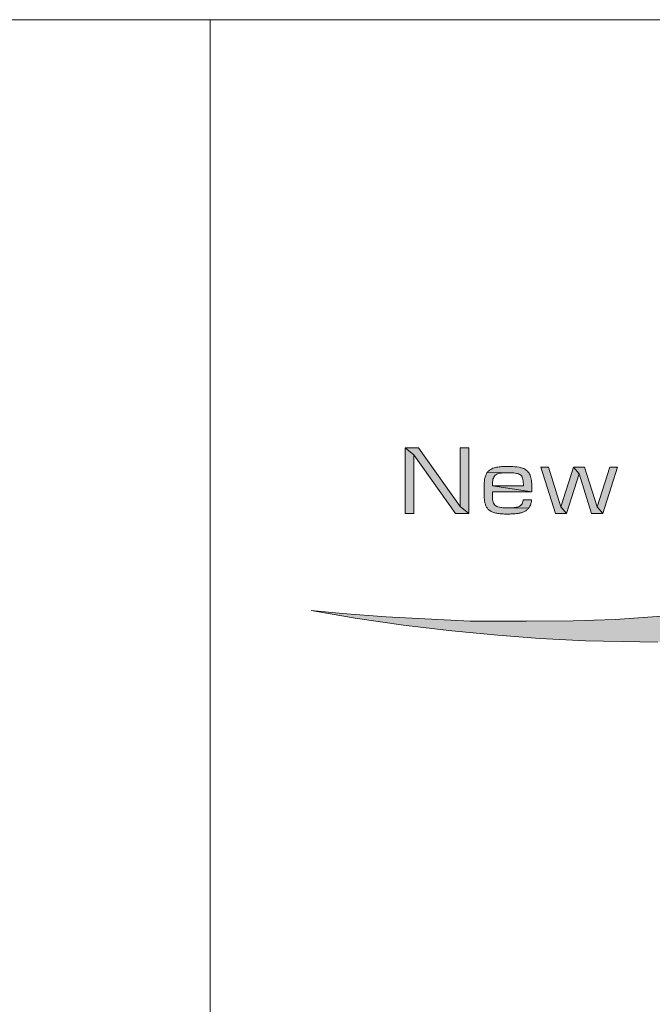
# Model space of a CAD drawing. Header units: metres. Extents: x 479959 to 480155, y 4617474 to 4617763.
# Tile 4 of 14: x 480097 to 480107, y 4617493 to 4617508. Entities that reach past the tile are written whole.
import ezdxf

# ---------------------------------------------------------------- set-up
doc = ezdxf.new("R2010")
doc.units = ezdxf.units.M
doc.header["$LTSCALE"] = 2.54
doc.header["$MEASUREMENT"] = 0
doc.layers.add('CHARCHO', color=7, linetype='Continuous', lineweight=0)

msp = doc.modelspace()

# ---------------------------------------------------------------- hatches: boundary and pattern name
at = {"layer": 'CHARCHO', "ltscale": 0.1}
h = msp.add_hatch(color=12, dxfattribs=at)
h.dxf.hatch_style = 2
h.paths.add_polyline_path([(480106.782, 4617498.516), (480105.636, 4617498.537), (480104.906, 4617498.573), (480104.24, 4617498.625), (480103.51, 4617498.694), (480102.741, 4617498.785), (480101.975, 4617498.896), (480101.275, 4617499.02), (480101.775, 4617498.969), (480102.466, 4617498.917), (480103.802, 4617498.851), (480104.695, 4617498.848), (480105.44, 4617498.852), (480106.104, 4617498.874), (480106.849, 4617498.928), (480107.413, 4617498.972), (480107.995, 4617499.036), (480108.529, 4617499.11), (480109.314, 4617499.243), (480109.82, 4617499.358), (480110.254, 4617499.469), (480110.554, 4617499.564), (480110.866, 4617499.674), (480111.189, 4617499.81), (480111.389, 4617499.91), (480111.614, 4617500.032), (480111.777, 4617500.136), (480111.901, 4617500.229), (480112.006, 4617500.308), (480112.067, 4617500.362), (480112.115, 4617500.418), (480112.18, 4617500.498), (480112.246, 4617500.599), (480112.314, 4617500.721), (480112.355, 4617500.81), (480112.376, 4617500.908), (480112.389, 4617501.042), (480112.38, 4617501.128), (480112.343, 4617501.273), (480112.293, 4617501.386), (480112.229, 4617501.484), (480112.171, 4617501.572), (480112.106, 4617501.653), (480112.002, 4617501.765), (480111.896, 4617501.861), (480111.76, 4617501.97), (480111.56, 4617502.114), (480111.368, 4617502.24), (480111.24, 4617502.313), (480111.041, 4617502.423), (480110.797, 4617502.533), (480110.438, 4617502.688), (480110.145, 4617502.801), (480109.859, 4617502.911), (480109.464, 4617503.037), (480108.684, 4617503.251), (480108.2, 4617503.364), (480107.747, 4617503.459), (480107.342, 4617503.543), (480107.474, 4617503.531), (480108.02, 4617503.461), (480108.636, 4617503.374), (480109.167, 4617503.295), (480109.685, 4617503.199), (480110.316, 4617503.072), (480111.1, 4617502.885), (480111.573, 4617502.749), (480111.978, 4617502.62), (480112.394, 4617502.472), (480112.875, 4617502.28), (480113.11, 4617502.17), (480113.373, 4617502.036), (480113.612, 4617501.902), (480113.849, 4617501.745), (480114.087, 4617501.565), (480114.235, 4617501.421), (480114.397, 4617501.225), (480114.491, 4617501.072), (480114.548, 4617500.944), (480114.575, 4617500.845), (480114.582, 4617500.647), (480114.57, 4617500.56), (480114.549, 4617500.489), (480114.492, 4617500.344), (480114.41, 4617500.211), (480114.268, 4617500.042), (480114.081, 4617499.882), (480113.873, 4617499.741), (480113.575, 4617499.581), (480113.092, 4617499.358), (480112.498, 4617499.159), (480111.807, 4617498.981), (480111.02, 4617498.818), (480109.901, 4617498.667), (480109.087, 4617498.586), (480107.497, 4617498.516)])
at = {"layer": 'CHARCHO', "linetype": 'Continuous'}
h = msp.add_hatch(color=256, dxfattribs=at)
h.dxf.hatch_style = 2
h.paths.add_polyline_path([(480103.569, 4617500.56), (480102.906, 4617501.489), (480102.771, 4617501.6), (480102.98, 4617501.6), (480103.643, 4617500.671), (480103.778, 4617500.56)])
h = msp.add_hatch(color=256, dxfattribs=at)
h.dxf.hatch_style = 2
edge = h.paths.add_edge_path()
edge.add_line((480104.075, 4617501.214), (480104.447, 4617501.205))
edge.add_arc((480104.42, 4617500.305), 0.9, 445.1794, 448.2792, ccw=False)
edge.add_arc((480104.464, 4617500.814), 0.389, 439.1685, 445.324, ccw=False)
edge.add_arc((480104.501, 4617501.005), 0.195, 428.7869, 439.3266, ccw=False)
edge.add_arc((480104.529, 4617501.077), 0.117, 413.1841, 428.7335, ccw=False)
edge.add_arc((480104.54, 4617501.094), 0.0972, 394.5225, 412.6516, ccw=False)
edge.add_arc((480104.519, 4617501.08), 0.122, 378.1456, 394.0063, ccw=False)
edge.add_arc((480104.437, 4617501.053), 0.209, 366.9061, 378.118, ccw=False)
edge.add_arc((480104.243, 4617501.029), 0.404, 359.8797, 367.0811, ccw=False)
edge.add_line((480104.647, 4617501.028), (480104.647, 4617500.999))
edge.add_line((480104.647, 4617500.999), (480104.157, 4617500.999))
edge.add_line((480104.157, 4617500.999), (480104.779, 4617500.903))
edge.add_line((480104.779, 4617500.903), (480104.779, 4617501.035))
edge.add_arc((480104.121, 4617501.003), 0.659, 2.7496, 6.9792)
edge.add_arc((480104.368, 4617501.034), 0.41, 6.9305, 13.1483)
edge.add_arc((480104.5, 4617501.065), 0.275, 13.1208, 21.6785)
edge.add_arc((480104.565, 4617501.091), 0.204, 21.7238, 32.5935)
edge.add_arc((480104.586, 4617501.102), 0.181, 32.9984, 57.6568)
edge.add_arc((480104.558, 4617501.058), 0.233, 57.7358, 68.5256)
edge.add_arc((480104.522, 4617500.966), 0.332, 68.5395, 77.1944)
edge.add_line((480104.595, 4617501.289), (480104.578, 4617501.293))
edge.add_line((480104.578, 4617501.293), (480104.541, 4617501.299))
edge.add_arc((480104.421, 4617500.064), 1.241, 84.4328, 89.9561)
edge.add_arc((480104.416, 4617498.07), 3.235, 89.8949, 92.0158)
edge.add_line((480104.302, 4617501.303), (480104.281, 4617501.301))
edge.add_line((480104.281, 4617501.301), (480104.261, 4617501.299))
edge.add_arc((480104.323, 4617500.821), 0.482, 97.3239, 106.8685)
edge.add_arc((480104.272, 4617500.989), 0.307, 106.9618, 114.6338)
edge.add_arc((480104.226, 4617501.09), 0.196, 114.435, 125.8472)
edge.add_line((480104.111, 4617501.248), (480104.101, 4617501.241))
edge.add_line((480104.101, 4617501.241), (480104.092, 4617501.233))
edge.add_line((480104.092, 4617501.233), (480104.083, 4617501.223))
edge.add_line((480104.083, 4617501.223), (480104.075, 4617501.214))
h = msp.add_hatch(color=256, dxfattribs=at)
h.dxf.hatch_style = 2
h.paths.add_polyline_path([(480105.157, 4617500.56), (480104.926, 4617501.296), (480105.046, 4617501.296), (480105.244, 4617500.662), (480105.33, 4617500.56)])
h = msp.add_hatch(color=256, dxfattribs=at)
h.dxf.hatch_style = 2
h.paths.add_polyline_path([(480105.73, 4617500.56), (480105.532, 4617501.191), (480105.443, 4617501.296), (480105.619, 4617501.296), (480105.82, 4617500.662), (480105.907, 4617500.56)])
h = msp.add_hatch(color=256, dxfattribs=at)
h.dxf.hatch_style = 2
edge = h.paths.add_edge_path()
edge.add_line((480104.447, 4617501.205), (480104.075, 4617501.214))
edge.add_line((480104.075, 4617501.214), (480104.068, 4617501.202))
edge.add_line((480104.068, 4617501.202), (480104.06, 4617501.191))
edge.add_line((480104.06, 4617501.191), (480104.055, 4617501.179))
edge.add_line((480104.055, 4617501.179), (480104.048, 4617501.166))
edge.add_line((480104.048, 4617501.166), (480104.044, 4617501.152))
edge.add_line((480104.044, 4617501.152), (480104.038, 4617501.138))
edge.add_line((480104.038, 4617501.138), (480104.035, 4617501.122))
edge.add_line((480104.035, 4617501.122), (480104.031, 4617501.107))
edge.add_line((480104.031, 4617501.107), (480104.027, 4617501.073))
edge.add_arc((480105.326, 4617500.983), 1.302, 176.0487, 179.7163)
edge.add_arc((480108.124, 4617500.967), 4.101, 179.6836, 180.8628)
edge.add_arc((480100.241, 4617500.846), 3.783, 359.5962, 360.8894, ccw=False)
edge.add_line((480104.025, 4617500.82), (480104.025, 4617500.801))
edge.add_line((480104.025, 4617500.801), (480104.027, 4617500.782))
edge.add_line((480104.027, 4617500.782), (480104.029, 4617500.766))
edge.add_arc((480104.367, 4617500.81), 0.341, 187.4382, 195.706)
edge.add_arc((480104.289, 4617500.787), 0.259, 195.5639, 206.5668)
edge.add_arc((480104.225, 4617500.755), 0.187, 206.4693, 221.4704)
edge.add_arc((480104.195, 4617500.729), 0.148, 221.6449, 240.7412)
edge.add_line((480104.122, 4617500.6), (480104.134, 4617500.592))
edge.add_line((480104.134, 4617500.592), (480104.147, 4617500.587))
edge.add_line((480104.147, 4617500.587), (480104.161, 4617500.58))
edge.add_line((480104.161, 4617500.58), (480104.176, 4617500.575))
edge.add_arc((480104.32, 4617501.039), 0.486, 252.7527, 260.8592)
edge.add_arc((480104.351, 4617501.232), 0.681, 260.8796, 266.6582)
edge.add_arc((480104.378, 4617501.705), 1.155, 266.6521, 270.0747)
edge.add_arc((480104.376, 4617504.031), 3.482, 270.069, 271.2038)
edge.add_arc((480104.617, 4617491.319), 9.233, 450.8836, 451.0418, ccw=False)
edge.add_line((480104.474, 4617500.551), (480104.495, 4617500.552))
edge.add_line((480104.495, 4617500.552), (480104.514, 4617500.553))
edge.add_arc((480104.457, 4617501.199), 0.648, 275.0028, 279.4156)
edge.add_arc((480104.488, 4617501.017), 0.463, 279.3045, 285.8916)
edge.add_arc((480104.535, 4617500.858), 0.298, 285.6919, 295.8504)
edge.add_arc((480104.587, 4617500.751), 0.179, 295.59, 311.5496)
edge.add_line((480104.706, 4617500.617), (480104.715, 4617500.625))
edge.add_line((480104.715, 4617500.625), (480104.723, 4617500.634))
edge.add_line((480104.723, 4617500.634), (480104.73, 4617500.643))
edge.add_line((480104.73, 4617500.643), (480104.355, 4617500.649))
edge.add_arc((480104.359, 4617501.213), 0.564, 623.1586, 629.6119, ccw=False)
edge.add_arc((480104.321, 4617500.91), 0.259, 612.4406, 623.4197, ccw=False)
edge.add_arc((480104.283, 4617500.791), 0.134, 595.5384, 612.5188, ccw=False)
edge.add_arc((480104.264, 4617500.761), 0.0982, 574.4121, 594.8623, ccw=False)
edge.add_arc((480104.285, 4617500.773), 0.122, 556.5671, 573.6534, ccw=False)
edge.add_arc((480104.387, 4617500.804), 0.229, 545.9421, 556.5682, ccw=False)
edge.add_arc((480104.688, 4617500.837), 0.532, 540.7034, 546.1863, ccw=False)
edge.add_arc((480105.742, 4617500.855), 1.586, 538.6966, 540.8857, ccw=False)
edge.add_line((480104.156, 4617500.891), (480104.157, 4617500.903))
edge.add_line((480104.157, 4617500.903), (480104.779, 4617500.903))
edge.add_line((480104.779, 4617500.903), (480104.157, 4617500.999))
edge.add_line((480104.157, 4617500.999), (480104.157, 4617501.028))
edge.add_arc((480104.54, 4617501.031), 0.383, 532.5152, 540.5256, ccw=False)
edge.add_arc((480104.356, 4617501.056), 0.197, 520.3515, 532.6983, ccw=False)
edge.add_arc((480104.281, 4617501.083), 0.118, 503.1695, 520.2625, ccw=False)
edge.add_arc((480104.265, 4617501.093), 0.0984, 483.8671, 502.5544, ccw=False)
edge.add_arc((480104.28, 4617501.07), 0.126, 468.1945, 483.3753, ccw=False)
edge.add_arc((480104.309, 4617500.98), 0.221, 458.3833, 468.2099, ccw=False)
edge.add_arc((480104.345, 4617500.744), 0.459, 453.0928, 458.556, ccw=False)
edge.add_arc((480104.387, 4617500.033), 1.172, 450.766, 453.231, ccw=False)
edge.add_line((480104.371, 4617501.205), (480104.431, 4617501.205))
edge.add_line((480104.431, 4617501.205), (480104.447, 4617501.205))
h = msp.add_hatch(color=256, dxfattribs=at)
h.dxf.hatch_style = 2
edge = h.paths.add_edge_path()
edge.add_line((480104.355, 4617500.649), (480104.73, 4617500.643))
edge.add_line((480104.73, 4617500.643), (480104.737, 4617500.652))
edge.add_arc((480104.564, 4617500.771), 0.21, 325.6383, 341.4955)
edge.add_arc((480104.497, 4617500.794), 0.281, 341.4264, 353.3059)
edge.add_line((480104.776, 4617500.761), (480104.778, 4617500.776))
edge.add_line((480104.778, 4617500.776), (480104.645, 4617500.776))
edge.add_line((480104.645, 4617500.776), (480104.643, 4617500.767))
edge.add_arc((480104.494, 4617500.782), 0.15, 699.3904, 714.3337, ccw=False)
edge.add_arc((480104.534, 4617500.767), 0.108, 681.4971, 699.1222, ccw=False)
edge.add_arc((480104.537, 4617500.766), 0.104, 664.0459, 681.039, ccw=False)
edge.add_arc((480104.522, 4617500.789), 0.132, 650.3585, 663.8239, ccw=False)
edge.add_arc((480104.499, 4617500.852), 0.199, 641.0141, 650.39, ccw=False)
edge.add_arc((480104.474, 4617500.977), 0.327, 635.1227, 641.1066, ccw=False)
edge.add_arc((480104.448, 4617501.251), 0.602, 631.8513, 635.1885, ccw=False)
edge.add_arc((480104.408, 4617502.484), 1.835, 630.7816, 631.8734, ccw=False)
edge.add_arc((480104.999, 4617466.885), 33.769, 90.9606, 90.9636)
edge.add_line((480104.431, 4617500.649), (480104.371, 4617500.649))
edge.add_line((480104.371, 4617500.649), (480104.355, 4617500.649))

# ---------------------------------------------------------------- linework, layer by layer
at = {"layer": 'CHARCHO'}
msp.add_line((480041.541, 4617508.401), (480099.669, 4617508.401), dxfattribs=at)
at = {"layer": 'CHARCHO', "flags": 128}
msp.add_lwpolyline([(480154.667, 4617508.401), (480099.669, 4617508.401), (480099.669, 4617475.096), (480154.667, 4617475.096)], close=True, dxfattribs=at)
at = {"layer": 'CHARCHO', "linetype": 'Continuous', "flags": 128}
for points in [[(480102.771, 4617501.6), (480102.906, 4617501.489), (480103.569, 4617500.56), (480103.778, 4617500.56), (480103.643, 4617500.671), (480102.98, 4617501.6)], [(480102.771, 4617501.6), (480102.906, 4617501.489), (480103.569, 4617500.56), (480103.778, 4617500.56), (480103.643, 4617500.671), (480102.98, 4617501.6)], [(480102.906, 4617501.489), (480102.771, 4617501.6), (480102.771, 4617500.56), (480102.906, 4617500.56)], [(480103.643, 4617500.671), (480103.778, 4617500.56), (480103.778, 4617501.6), (480103.643, 4617501.6)], [(480105.33, 4617500.56), (480105.244, 4617500.662), (480105.046, 4617501.296), (480104.926, 4617501.296), (480105.157, 4617500.56)], [(480105.33, 4617500.56), (480105.244, 4617500.662), (480105.046, 4617501.296), (480104.926, 4617501.296), (480105.157, 4617500.56)], [(480105.532, 4617501.191), (480105.443, 4617501.296), (480105.244, 4617500.662), (480105.33, 4617500.56)], [(480105.443, 4617501.296), (480105.532, 4617501.191), (480105.73, 4617500.56), (480105.907, 4617500.56), (480105.82, 4617500.662), (480105.619, 4617501.296)], [(480105.443, 4617501.296), (480105.532, 4617501.191), (480105.73, 4617500.56), (480105.907, 4617500.56), (480105.82, 4617500.662), (480105.619, 4617501.296)], [(480105.82, 4617500.662), (480105.907, 4617500.56), (480106.141, 4617501.296), (480106.019, 4617501.296)]]:
    msp.add_lwpolyline(points, close=True, dxfattribs=at)
for points in [[(480104.075, 4617501.214), (480104.447, 4617501.205, -0.013526), (480104.496, 4617501.202, -0.026865), (480104.537, 4617501.196, -0.046021), (480104.572, 4617501.186, -0.067951), (480104.599, 4617501.171, -0.079268), (480104.62, 4617501.149, -0.069316), (480104.635, 4617501.118, -0.04896), (480104.644, 4617501.079, -0.031432), (480104.647, 4617501.028), (480104.647, 4617500.999), (480104.157, 4617500.999), (480104.779, 4617500.903), (480104.779, 4617501.035, 0.018457), (480104.775, 4617501.083, 0.027137), (480104.767, 4617501.127, 0.037357), (480104.755, 4617501.166, 0.047464), (480104.737, 4617501.201, 0.10801), (480104.682, 4617501.255, 0.047114), (480104.643, 4617501.275, 0.037782), (480104.595, 4617501.289), (480104.578, 4617501.293), (480104.541, 4617501.299, 0.024105), (480104.422, 4617501.305, 0.009254), (480104.302, 4617501.303), (480104.281, 4617501.301), (480104.261, 4617501.299, 0.04167), (480104.183, 4617501.283, 0.033488), (480104.145, 4617501.268, 0.049836), (480104.111, 4617501.248), (480104.101, 4617501.241), (480104.092, 4617501.233), (480104.083, 4617501.223), (480104.075, 4617501.214)], [(480104.075, 4617501.214), (480104.447, 4617501.205, -0.013526), (480104.496, 4617501.202, -0.026865), (480104.537, 4617501.196, -0.046021), (480104.572, 4617501.186, -0.067951), (480104.599, 4617501.171, -0.079268), (480104.62, 4617501.149, -0.069316), (480104.635, 4617501.118, -0.04896), (480104.644, 4617501.079, -0.031432), (480104.647, 4617501.028), (480104.647, 4617500.999), (480104.157, 4617500.999), (480104.779, 4617500.903), (480104.779, 4617501.035, 0.018457), (480104.775, 4617501.083, 0.027137), (480104.767, 4617501.127, 0.037357), (480104.755, 4617501.166, 0.047464), (480104.737, 4617501.201, 0.10801), (480104.682, 4617501.255, 0.047114), (480104.643, 4617501.275, 0.037782), (480104.595, 4617501.289), (480104.578, 4617501.293), (480104.541, 4617501.299, 0.024105), (480104.422, 4617501.305, 0.009254), (480104.302, 4617501.303), (480104.281, 4617501.301), (480104.261, 4617501.299, 0.04167), (480104.183, 4617501.283, 0.033488), (480104.145, 4617501.268, 0.049836), (480104.111, 4617501.248), (480104.101, 4617501.241), (480104.092, 4617501.233), (480104.083, 4617501.223), (480104.075, 4617501.214)], [(480104.447, 4617501.205), (480104.075, 4617501.214), (480104.068, 4617501.202), (480104.06, 4617501.191), (480104.055, 4617501.179), (480104.048, 4617501.166), (480104.044, 4617501.152), (480104.038, 4617501.138), (480104.035, 4617501.122), (480104.031, 4617501.107), (480104.027, 4617501.073, 0.016004), (480104.024, 4617500.989, 0.005146), (480104.024, 4617500.905, -0.005643), (480104.025, 4617500.82), (480104.025, 4617500.801), (480104.027, 4617500.782), (480104.029, 4617500.766, 0.036091), (480104.039, 4617500.717, 0.048046), (480104.057, 4617500.671, 0.065548), (480104.084, 4617500.63, 0.083517), (480104.122, 4617500.6), (480104.134, 4617500.592), (480104.147, 4617500.587), (480104.161, 4617500.58), (480104.176, 4617500.575, 0.035386), (480104.243, 4617500.559, 0.025219), (480104.311, 4617500.552, 0.014935), (480104.38, 4617500.55, 0.004952), (480104.449, 4617500.551, -0.00069), (480104.474, 4617500.551), (480104.495, 4617500.552), (480104.514, 4617500.553, 0.019257), (480104.563, 4617500.56, 0.02875), (480104.615, 4617500.571, 0.044354), (480104.664, 4617500.59, 0.06975), (480104.706, 4617500.617), (480104.715, 4617500.625), (480104.723, 4617500.634), (480104.73, 4617500.643), (480104.355, 4617500.649, -0.028165), (480104.291, 4617500.653, -0.047942), (480104.243, 4617500.663, -0.074227), (480104.207, 4617500.681, -0.089468), (480104.183, 4617500.705, -0.074691), (480104.168, 4617500.738, -0.046398), (480104.159, 4617500.78, -0.023928), (480104.156, 4617500.831, -0.009552), (480104.156, 4617500.891), (480104.157, 4617500.903), (480104.779, 4617500.903), (480104.157, 4617500.999), (480104.157, 4617501.028, -0.034966), (480104.16, 4617501.081, -0.053925), (480104.17, 4617501.122, -0.074721), (480104.187, 4617501.153, -0.08172), (480104.21, 4617501.175, -0.066335), (480104.24, 4617501.19, -0.042903), (480104.277, 4617501.198, -0.023842), (480104.321, 4617501.203, -0.010756), (480104.371, 4617501.205), (480104.431, 4617501.205), (480104.447, 4617501.205)], [(480104.447, 4617501.205), (480104.075, 4617501.214), (480104.068, 4617501.202), (480104.06, 4617501.191), (480104.055, 4617501.179), (480104.048, 4617501.166), (480104.044, 4617501.152), (480104.038, 4617501.138), (480104.035, 4617501.122), (480104.031, 4617501.107), (480104.027, 4617501.073, 0.016004), (480104.024, 4617500.989, 0.005146), (480104.024, 4617500.905, -0.005643), (480104.025, 4617500.82), (480104.025, 4617500.801), (480104.027, 4617500.782), (480104.029, 4617500.766, 0.036091), (480104.039, 4617500.717, 0.048046), (480104.057, 4617500.671, 0.065548), (480104.084, 4617500.63, 0.083517), (480104.122, 4617500.6), (480104.134, 4617500.592), (480104.147, 4617500.587), (480104.161, 4617500.58), (480104.176, 4617500.575, 0.035386), (480104.243, 4617500.559, 0.025219), (480104.311, 4617500.552, 0.014935), (480104.38, 4617500.55, 0.004952), (480104.449, 4617500.551, -0.00069), (480104.474, 4617500.551), (480104.495, 4617500.552), (480104.514, 4617500.553, 0.019257), (480104.563, 4617500.56, 0.02875), (480104.615, 4617500.571, 0.044354), (480104.664, 4617500.59, 0.06975), (480104.706, 4617500.617), (480104.715, 4617500.625), (480104.723, 4617500.634), (480104.73, 4617500.643), (480104.355, 4617500.649, -0.028165), (480104.291, 4617500.653, -0.047942), (480104.243, 4617500.663, -0.074227), (480104.207, 4617500.681, -0.089468), (480104.183, 4617500.705, -0.074691), (480104.168, 4617500.738, -0.046398), (480104.159, 4617500.78, -0.023928), (480104.156, 4617500.831, -0.009552), (480104.156, 4617500.891), (480104.157, 4617500.903), (480104.779, 4617500.903), (480104.157, 4617500.999), (480104.157, 4617501.028, -0.034966), (480104.16, 4617501.081, -0.053925), (480104.17, 4617501.122, -0.074721), (480104.187, 4617501.153, -0.08172), (480104.21, 4617501.175, -0.066335), (480104.24, 4617501.19, -0.042903), (480104.277, 4617501.198, -0.023842), (480104.321, 4617501.203, -0.010756), (480104.371, 4617501.205), (480104.431, 4617501.205), (480104.447, 4617501.205)], [(480104.355, 4617500.649), (480104.73, 4617500.643), (480104.737, 4617500.652, 0.069301), (480104.763, 4617500.704, 0.051881), (480104.776, 4617500.761), (480104.778, 4617500.776), (480104.645, 4617500.776), (480104.643, 4617500.767, -0.065295), (480104.634, 4617500.729, -0.077056), (480104.618, 4617500.7, -0.074283), (480104.595, 4617500.68, -0.058822), (480104.568, 4617500.666, -0.040933), (480104.537, 4617500.657, -0.026116), (480104.503, 4617500.652, -0.014562), (480104.468, 4617500.65, -0.004764), (480104.433, 4617500.649, 0.000013), (480104.431, 4617500.649), (480104.371, 4617500.649), (480104.355, 4617500.649)], [(480104.355, 4617500.649), (480104.73, 4617500.643), (480104.737, 4617500.652, 0.069301), (480104.763, 4617500.704, 0.051881), (480104.776, 4617500.761), (480104.778, 4617500.776), (480104.645, 4617500.776), (480104.643, 4617500.767, -0.065295), (480104.634, 4617500.729, -0.077056), (480104.618, 4617500.7, -0.074283), (480104.595, 4617500.68, -0.058822), (480104.568, 4617500.666, -0.040933), (480104.537, 4617500.657, -0.026116), (480104.503, 4617500.652, -0.014562), (480104.468, 4617500.65, -0.004764), (480104.433, 4617500.649, 0.000013), (480104.431, 4617500.649), (480104.371, 4617500.649), (480104.355, 4617500.649)]]:
    msp.add_lwpolyline(points, format="xyb", close=True, dxfattribs=at)
at = {"layer": 'CHARCHO', "color": 12, "ltscale": 0.1, "flags": 128}
msp.add_lwpolyline([(480106.849, 4617498.928), (480106.104, 4617498.874), (480105.44, 4617498.852), (480104.695, 4617498.848), (480103.802, 4617498.851), (480102.466, 4617498.917), (480101.775, 4617498.969), (480101.275, 4617499.02), (480101.975, 4617498.896), (480102.741, 4617498.785), (480103.51, 4617498.694), (480104.24, 4617498.625), (480104.906, 4617498.573), (480105.636, 4617498.537), (480106.782, 4617498.516)], dxfattribs=at)
at = {"layer": 'CHARCHO', "ltscale": 0.1, "flags": 128}
msp.add_lwpolyline([(480106.849, 4617498.928), (480106.104, 4617498.874), (480105.44, 4617498.852), (480104.695, 4617498.848), (480103.802, 4617498.851), (480102.466, 4617498.917), (480101.775, 4617498.969), (480101.275, 4617499.02), (480101.975, 4617498.896), (480102.741, 4617498.785), (480103.51, 4617498.694), (480104.24, 4617498.625), (480104.906, 4617498.573), (480105.636, 4617498.537), (480106.782, 4617498.516)], dxfattribs=at)
at = {"layer": 'CHARCHO', "linetype": 'Continuous'}
for points in [[(480102.906, 4617501.489), (480102.771, 4617501.6), (480102.906, 4617500.56), (480102.771, 4617500.56)], [(480103.643, 4617500.671), (480103.778, 4617500.56), (480103.643, 4617501.6), (480103.778, 4617501.6)], [(480105.532, 4617501.191), (480105.443, 4617501.296), (480105.33, 4617500.56), (480105.244, 4617500.662)], [(480105.82, 4617500.662), (480105.907, 4617500.56), (480106.019, 4617501.296), (480106.141, 4617501.296)]]:
    msp.add_solid(points, dxfattribs=at)

doc.saveas('drawing.dxf')
